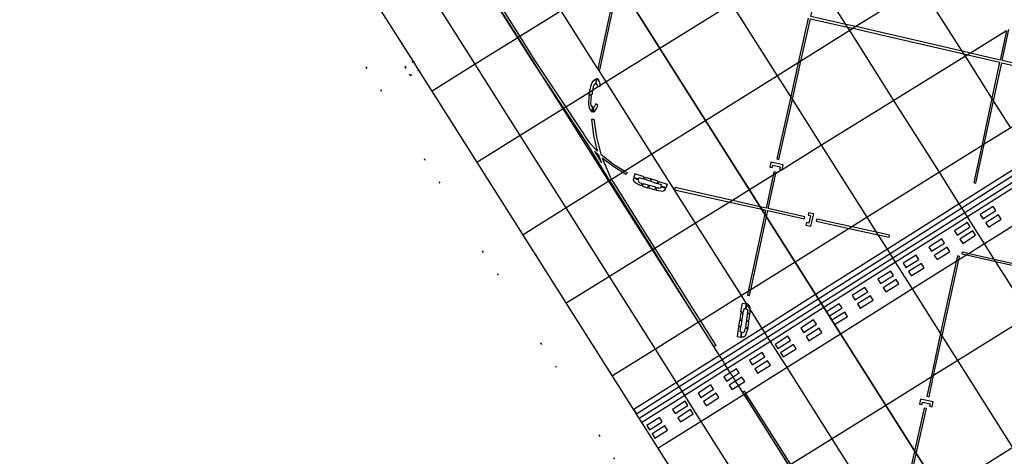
# Model space of a CAD drawing. Header units: metres. Extents: x 174791 to 179073, y 406431 to 409043.
# Tile 49 of 256: x 176047 to 176105, y 406788 to 406814. Entities that reach past the tile are written whole.
import ezdxf

# ---------------------------------------------------------------- set-up
doc = ezdxf.new("R2010")
doc.units = ezdxf.units.M
doc.linetypes.add('DOT', pattern=[6.35, 0, -6.35])
for name, color, linetype in [('terreindeelbegroeid', 254, 'DOT'), ('terreindeelonbegroeid', 254, 'DOT'), ('wegdeel_platform_vliegverkeer', 254, 'Continuous'), ('wegdeel_rolbaan', 254, 'Continuous'), ('weginrichtingselement_markering_vliegtuigverharding', 254, 'Continuous'), ('weginrichtingselement_voeg_vliegtuigverharding', 254, 'Continuous')]:
    doc.layers.add(name, color=color, linetype=linetype)

msp = doc.modelspace()

# ---------------------------------------------------------------- linework, layer by layer
at = {"layer": 'terreindeelbegroeid'}
for points in [[(176094.826, 406767.21, 0), (176040.438, 406853.146, 0), (176044.562, 406869.482, 0), (176042.844, 406872.211, 0), (175918.674, 406793.491, 0)], [(175918.674, 406793.491, 0), (176042.844, 406872.211, 0), (176044.562, 406869.482, 0), (176040.438, 406853.146, 0), (176094.826, 406767.21, 0), (176112.059, 406763.232, 0), (176124.511, 406743.625, 0), (176009.583, 406670.81, 0), (176009.157, 406671.488, 0), (176003.143, 406667.698, 0), (176018.138, 406643.903, 0), (176024.164, 406647.701, 0), (176023.724, 406648.4, 0), (176138.695, 406721.158, 0), (176156.116, 406693.678, 0), (176152.403, 406677.053, 0), (176173.44, 406643.67, 0), (176175.117, 406643.258, 0), (176182.883, 406641.347, 0), (176181.491, 406635.546, 0)], [(176046.575, 406847.187, 0), (176050.254, 406841.374, 0), (176052.656, 406837.58, 0), (176054.102, 406835.295, 0), (176053.595, 406834.974, 0), (176053.916, 406834.467, 0), (176054.423, 406834.788, 0), (176065.483, 406817.313, 0), (176065.937, 406817.61, 0), (176068.075, 406814.228, 0), (176069.978, 406811.218, 0), (176069.471, 406810.898, 0), (176069.791, 406810.391, 0), (176070.299, 406810.711, 0), (176085.413, 406786.806, 0)]]:
    msp.add_polyline3d(points, dxfattribs=at)
at = {"layer": 'terreindeelonbegroeid'}
msp.add_polyline3d([(176070.299, 406810.711, 0), (176069.791, 406810.391, 0), (176069.471, 406810.898, 0), (176069.978, 406811.218, 0)], close=True, dxfattribs=at)
at = {"layer": 'wegdeel_platform_vliegverkeer'}
msp.add_polyline3d([(176114.638, 406764.488, 0), (176114.224, 406764.226, 0), (176113.077, 406765.05, 0), (176113.007, 406765.066, 0), (176096.792, 406768.809, 0), (176096.471, 406769.316, 0), (176094.661, 406772.179, 0), (176085.725, 406786.293, 0), (176085.413, 406786.806, 0), (176070.299, 406810.711, 0), (176069.978, 406811.218, 0), (176068.075, 406814.228, 0), (176065.937, 406817.61, 0), (176043.125, 406853.619, 0), (176047.088, 406869.188, 0), (176047.467, 406870.674, 0), (176114.617, 406764.522, 0)], close=True, dxfattribs=at)
at = {"layer": 'wegdeel_rolbaan'}
msp.add_polyline3d([(176114.617, 406764.522, 0), (176047.467, 406870.674, 0), (176047.146, 406871.182, 0), (176046.683, 406871.912, 0), (176041.813, 406879.602, 0), (176037.342, 406886.502, 0), (176036.424, 406888.006, 0), (176035.963, 406888.804, 0), (176034.83, 406890.525, 0), (176034.493, 406891.03, 0), (176034.282, 406891.345, 0), (176033.967, 406891.785, 0)], dxfattribs=at)
at = {"layer": 'weginrichtingselement_markering_vliegtuigverharding'}
for points in [[(176105.089, 406813.03, 0), (176104.718, 406811.304, 0), (176102.961, 406811.712, 0), (176102.477, 406811.825, 0), (176096.774, 406813.151, 0), (176096.18, 406813.284, 0), (176095.583, 406813.418, 0), (176093.511, 406813.883, 0), (176093.975, 406815.962, 0), (176094.463, 406818.144, 0), (176095.511, 406822.837, 0), (176095.997, 406825.013, 0), (176096.017, 406825.103, 0), (176096.108, 406825.082, 0), (176098.801, 406824.455, 0), (176099.352, 406824.274, 0), (176099.998, 406824.061, 0), (176101.13, 406823.507, 0), (176102.068, 406822.876, 0), (176102.175, 406822.804, 0), (176103.115, 406821.964, 0), (176104.856, 406819.212, 0)], [(176073.571, 406816.982, 0), (176076.269, 406812.699, 0), (176077.116, 406811.354, 0), (176078.995, 406808.519, 0), (176080.381, 406806.428, 0), (176080.883, 406805.909, 0), (176080.663, 406806.843, 0), (176080.539, 406807.795, 0), (176080.669, 406807.805, 0), (176080.811, 406806.759, 0), (176081.071, 406805.736, 0), (176081.818, 406805.145, 0), (176082.498, 406804.725, 0), (176082.628, 406804.645, 0), (176082.566, 406804.531, 0), (176082.374, 406804.648, 0), (176081.834, 406804.976, 0), (176081.151, 406805.495, 0), (176081.624, 406804.378, 0), (176081.714, 406804.234, 0), (176084.278, 406800.148, 0), (176086.977, 406795.844, 0), (176087.892, 406794.386, 0), (176087.782, 406794.317, 0), (176086.867, 406795.775, 0), (176084.167, 406800.079, 0), (176081.604, 406804.166, 0), (176081.513, 406804.31, 0), (176080.272, 406806.358, 0), (176078.885, 406808.451, 0), (176077.554, 406810.458, 0), (176077.007, 406811.283, 0), (176076.159, 406812.63, 0), (176073.46, 406816.914, 0)], [(176082.073, 406816.255, 0), (176082.023, 406816.023, 0), (176080.897, 406810.795, 0), (176080.887, 406810.748, 0), (176080.933, 406810.738, 0), (176081.014, 406810.721, 0), (176082.122, 406815.867, 0), (176082.2, 406816.228, 0), (176082.073, 406816.255, 0)], [(176093.356, 406813.785, 0), (176092.767, 406811.149, 0), (176092.319, 406809.143, 0), (176091.494, 406805.449, 0), (176091.621, 406805.421, 0), (176092.418, 406808.987, 0), (176092.922, 406811.246, 0), (176093.483, 406813.756, 0), (176095.681, 406813.263, 0), (176096.023, 406813.186, 0), (176096.745, 406813.024, 0), (176102.577, 406811.668, 0), (176102.804, 406811.615, 0), (176104.69, 406811.177, 0), (176104.233, 406809.05, 0), (176103.625, 406806.222, 0), (176103.156, 406804.041, 0), (176103.283, 406804.014, 0), (176103.778, 406806.317, 0), (176104.332, 406808.893, 0), (176104.817, 406811.148, 0), (176107.568, 406810.508, 0)], [(176107.601, 406810.634, 0), (176104.844, 406811.275, 0), (176105.242, 406813.124, 0)], [(176116.579, 406811.822, 0), (176113.282, 406809.736, 0), (176109.899, 406807.597, 0), (176106.509, 406805.453, 0), (176102.3, 406802.791, 0), (176098.043, 406800.099, 0), (176093.793, 406797.41, 0), (176090.626, 406795.408, 0), (176088.094, 406793.806, 0), (176085.561, 406792.204, 0), (176083.022, 406790.598, 0), (176083.177, 406790.35, 0), (176085.717, 406791.957, 0), (176088.25, 406793.559, 0), (176090.782, 406795.161, 0), (176093.948, 406797.164, 0), (176098.199, 406799.853, 0), (176102.455, 406802.545, 0), (176106.664, 406805.208, 0), (176110.054, 406807.352, 0), (176113.436, 406809.492, 0), (176116.722, 406811.57, 0), (176116.579, 406811.822, 0)], [(176117.04, 406811.038, 0), (176113.767, 406808.968, 0), (176110.385, 406806.829, 0), (176106.995, 406804.684, 0), (176102.786, 406802.022, 0), (176098.53, 406799.33, 0), (176094.279, 406796.641, 0), (176091.113, 406794.639, 0), (176088.58, 406793.037, 0), (176086.047, 406791.435, 0), (176083.509, 406789.829, 0), (176083.348, 406790.085, 0), (176085.886, 406791.69, 0), (176088.419, 406793.292, 0), (176090.951, 406794.894, 0), (176094.118, 406796.896, 0), (176098.369, 406799.585, 0), (176102.626, 406802.276, 0), (176106.834, 406804.938, 0), (176110.225, 406807.082, 0), (176113.607, 406809.221, 0), (176116.883, 406811.293, 0), (176117.04, 406811.038, 0)], [(176080.367, 406809.277, 0), (176080.396, 406809.391, 0), (176080.506, 406809.823, 0), (176080.567, 406809.98, 0), (176080.674, 406810.112, 0), (176080.814, 406810.205, 0), (176080.766, 406809.902, 0), (176080.671, 406809.828, 0), (176080.618, 406809.721, 0), (176080.582, 406809.507, 0), (176080.537, 406809.244, 0), (176080.367, 406809.277, 0)], [(176080.803, 406809.907, 0), (176080.852, 406810.211, 0), (176080.957, 406810.078, 0), (176081.016, 406809.92, 0), (176081.024, 406809.782, 0), (176081.026, 406809.752, 0), (176080.887, 406809.69, 0), (176080.886, 406809.696, 0), (176080.87, 406809.808, 0), (176080.803, 406809.907, 0)], [(176080.483, 406808.741, 0), (176080.53, 406809.199, 0), (176080.361, 406809.221, 0), (176080.35, 406808.668, 0), (176080.374, 406808.501, 0), (176080.447, 406808.348, 0), (176080.563, 406808.225, 0), (176080.585, 406808.532, 0), (176080.511, 406808.625, 0), (176080.483, 406808.741, 0)], [(176080.636, 406808.521, 0), (176080.614, 406808.215, 0), (176080.746, 406808.32, 0), (176080.841, 406808.46, 0), (176080.889, 406808.622, 0), (176080.768, 406808.714, 0), (176080.724, 406808.603, 0), (176080.636, 406808.521, 0)], [(176081.111, 406805.224, 0), (176080.958, 406805.663, 0), (176080.697, 406805.908, 0), (176081.111, 406805.224, 0)], [(176091.222, 406804.931, 0), (176091.255, 406805.077, 0), (176091.694, 406804.979, 0), (176091.661, 406804.833, 0), (176091.797, 406804.802, 0), (176091.808, 406804.8, 0), (176091.81, 406804.81, 0), (176091.873, 406805.093, 0), (176091.141, 406805.256, 0), (176091.076, 406804.963, 0), (176091.222, 406804.931, 0)], [(176083.091, 406804.564, 0), (176083.025, 406804.355, 0), (176083.318, 406804.261, 0), (176083.346, 406804.342, 0), (176083.604, 406804.259, 0), (176083.646, 406804.385, 0), (176083.091, 406804.564, 0)], [(176083.991, 406804.133, 0), (176083.653, 406804.242, 0), (176083.694, 406804.37, 0), (176084.032, 406804.261, 0), (176083.991, 406804.133, 0)], [(176090.96, 406802.382, 0), (176093.132, 406801.893, 0), (176093.161, 406802.02, 0), (176090.988, 406802.509, 0), (176091.433, 406804.577, 0), (176091.451, 406804.66, 0), (176091.324, 406804.687, 0), (176091.28, 406804.482, 0), (176090.861, 406802.537, 0), (176090.499, 406802.618, 0), (176088.864, 406802.986, 0), (176085.468, 406803.751, 0), (176085.439, 406803.624, 0), (176088.706, 406802.889, 0), (176090.598, 406802.463, 0), (176090.834, 406802.41, 0), (176090.782, 406802.171, 0), (176089.798, 406797.602, 0), (176089.749, 406797.373, 0), (176089.876, 406797.346, 0), (176089.952, 406797.698, 0), (176090.881, 406802.015, 0), (176090.96, 406802.382, 0)], [(176083.46, 406803.851, 0), (176083.149, 406804.02, 0), (176083.051, 406804.09, 0), (176083.003, 406804.201, 0), (176083.019, 406804.32, 0), (176083.304, 406804.217, 0), (176083.284, 406804.143, 0), (176083.319, 406804.076, 0), (176083.51, 406803.992, 0), (176083.46, 406803.851, 0)], [(176083.523, 406803.833, 0), (176083.855, 406803.731, 0), (176083.905, 406803.887, 0), (176083.575, 406803.977, 0), (176083.523, 406803.833, 0)], [(176083.89, 406803.725, 0), (176084.283, 406803.615, 0), (176084.337, 406803.772, 0), (176083.95, 406803.875, 0), (176083.89, 406803.725, 0)], [(176084.459, 406804.123, 0), (176084.065, 406804.25, 0), (176084.024, 406804.123, 0), (176084.418, 406803.996, 0), (176084.459, 406804.123, 0)], [(176084.359, 406803.593, 0), (176084.628, 406803.549, 0), (176084.748, 406803.542, 0), (176084.855, 406803.598, 0), (176084.917, 406803.701, 0), (176084.631, 406803.8, 0), (176084.601, 406803.73, 0), (176084.531, 406803.699, 0), (176084.387, 406803.759, 0), (176084.359, 406803.593, 0)], [(176085.005, 406803.947, 0), (176084.938, 406803.739, 0), (176084.64, 406803.835, 0), (176084.668, 406803.916, 0), (176084.465, 406803.981, 0), (176084.508, 406804.115, 0), (176085.005, 406803.947, 0)], [(176103.703, 406801.9, 0), (176104.463, 406802.382, 0), (176104.303, 406802.635, 0), (176103.542, 406802.154, 0), (176103.703, 406801.9, 0)], [(176093.352, 406802.115, 0), (176093.498, 406802.082, 0), (176093.399, 406801.643, 0), (176093.253, 406801.676, 0), (176093.22, 406801.529, 0), (176093.513, 406801.464, 0), (176093.678, 406802.195, 0), (176093.385, 406802.261, 0), (176093.352, 406802.115, 0)], [(176104.022, 406801.406, 0), (176104.783, 406801.887, 0), (176104.622, 406802.141, 0), (176103.862, 406801.659, 0), (176104.022, 406801.406, 0)], [(176093.833, 406801.755, 0), (176095.776, 406801.329, 0), (176097.505, 406800.949, 0), (176098.148, 406800.808, 0), (176098.176, 406800.935, 0), (176097.407, 406801.104, 0), (176095.934, 406801.427, 0), (176093.861, 406801.882, 0), (176093.833, 406801.755, 0)], [(176102.182, 406800.937, 0), (176102.942, 406801.419, 0), (176102.782, 406801.672, 0), (176102.021, 406801.191, 0), (176102.182, 406800.937, 0)], [(176102.501, 406800.443, 0), (176103.262, 406800.924, 0), (176103.101, 406801.178, 0), (176102.341, 406800.696, 0), (176102.501, 406800.443, 0)], [(176100.661, 406799.975, 0), (176101.421, 406800.456, 0), (176101.261, 406800.71, 0), (176100.5, 406800.228, 0), (176100.661, 406799.975, 0)], [(176099.14, 406799.012, 0), (176099.901, 406799.493, 0), (176099.74, 406799.747, 0), (176098.98, 406799.265, 0), (176099.14, 406799.012, 0)], [(176102.194, 406799.701, 0), (176102.121, 406799.366, 0), (176101.195, 406795.119, 0), (176100.627, 406792.514, 0), (176100.381, 406791.385, 0), (176100.508, 406791.357, 0), (176100.781, 406792.611, 0), (176101.294, 406794.963, 0), (176102.275, 406799.462, 0), (176102.321, 406799.673, 0), (176102.194, 406799.701, 0)], [(176100.98, 406799.48, 0), (176101.741, 406799.962, 0), (176101.58, 406800.215, 0), (176100.82, 406799.734, 0), (176100.98, 406799.48, 0)], [(176109.709, 406798.175, 0), (176104.469, 406799.36, 0), (176102.736, 406799.751, 0), (176102.469, 406799.812, 0), (176102.498, 406799.939, 0), (176102.893, 406799.85, 0), (176104.37, 406799.516, 0), (176109.867, 406798.273, 0)], [(176099.46, 406798.517, 0), (176100.22, 406798.999, 0), (176100.06, 406799.252, 0), (176099.299, 406798.771, 0), (176099.46, 406798.517, 0)], [(176097.637, 406798.06, 0), (176098.397, 406798.542, 0), (176098.237, 406798.795, 0), (176097.476, 406798.314, 0), (176097.637, 406798.06, 0)], [(176097.956, 406797.566, 0), (176098.717, 406798.047, 0), (176098.556, 406798.301, 0), (176097.796, 406797.819, 0), (176097.956, 406797.566, 0)], [(176096.116, 406797.097, 0), (176096.876, 406797.579, 0), (176096.716, 406797.832, 0), (176095.955, 406797.351, 0), (176096.116, 406797.097, 0)], [(176089.459, 406796.903, 0), (176089.675, 406796.868, 0), (176089.625, 406796.56, 0), (176089.541, 406796.575, 0), (176089.507, 406796.365, 0), (176089.368, 406796.387, 0), (176089.459, 406796.903, 0)], [(176089.907, 406796.318, 0), (176089.909, 406796.543, 0), (176089.909, 406796.591, 0), (176089.899, 406796.711, 0), (176089.827, 406796.808, 0), (176089.716, 406796.854, 0), (176089.715, 406796.849, 0), (176089.662, 406796.556, 0), (176089.735, 406796.536, 0), (176089.776, 406796.472, 0), (176089.739, 406796.321, 0), (176089.907, 406796.318, 0)], [(176094.595, 406796.135, 0), (176094.598, 406796.137, 0), (176095.355, 406796.616, 0), (176095.195, 406796.869, 0), (176094.438, 406796.39, 0), (176094.435, 406796.388, 0), (176094.595, 406796.135, 0)], [(176096.435, 406796.603, 0), (176097.196, 406797.084, 0), (176097.035, 406797.338, 0), (176096.275, 406796.856, 0), (176096.435, 406796.603, 0)], [(176089.368, 406796.337, 0), (176089.302, 406795.928, 0), (176089.433, 406795.907, 0), (176089.499, 406796.315, 0), (176089.368, 406796.337, 0)], [(176089.847, 406795.835, 0), (176089.897, 406796.24, 0), (176089.733, 406796.269, 0), (176089.69, 406795.871, 0), (176089.847, 406795.835, 0)], [(176094.915, 406795.64, 0), (176095.675, 406796.121, 0), (176095.514, 406796.375, 0), (176094.754, 406795.894, 0), (176094.915, 406795.64, 0)], [(176089.429, 406795.873, 0), (176089.372, 406795.522, 0), (176089.24, 406795.544, 0), (176089.296, 406795.894, 0), (176089.429, 406795.873, 0)], [(176089.796, 406795.456, 0), (176089.847, 406795.799, 0), (176089.685, 406795.825, 0), (176089.646, 406795.485, 0), (176089.796, 406795.456, 0)], [(176093.074, 406795.172, 0), (176093.835, 406795.653, 0), (176093.674, 406795.907, 0), (176092.914, 406795.425, 0), (176093.074, 406795.172, 0)], [(176089.139, 406794.918, 0), (176089.355, 406794.884, 0), (176089.404, 406795.189, 0), (176089.32, 406795.204, 0), (176089.363, 406795.472, 0), (176089.232, 406795.494, 0), (176089.139, 406794.918, 0)], [(176089.788, 406795.391, 0), (176089.668, 406795.058, 0), (176089.614, 406794.95, 0), (176089.512, 406794.886, 0), (176089.391, 406794.884, 0), (176089.45, 406795.181, 0), (176089.526, 406795.172, 0), (176089.587, 406795.217, 0), (176089.641, 406795.419, 0), (176089.788, 406795.391, 0)], [(176093.394, 406794.677, 0), (176094.154, 406795.159, 0), (176093.994, 406795.412, 0), (176093.233, 406794.931, 0), (176093.394, 406794.677, 0)], [(176091.553, 406794.209, 0), (176092.314, 406794.69, 0), (176092.153, 406794.944, 0), (176091.393, 406794.462, 0), (176091.553, 406794.209, 0)], [(176091.873, 406793.715, 0), (176092.633, 406794.196, 0), (176092.473, 406794.449, 0), (176091.712, 406793.968, 0), (176091.873, 406793.715, 0)], [(176090.032, 406793.246, 0), (176090.793, 406793.728, 0), (176090.632, 406793.981, 0), (176089.872, 406793.5, 0), (176090.032, 406793.246, 0)], [(176090.352, 406792.752, 0), (176091.112, 406793.233, 0), (176090.952, 406793.487, 0), (176090.191, 406793.005, 0), (176090.352, 406792.752, 0)], [(176088.512, 406792.283, 0), (176088.901, 406792.53, 0), (176089.272, 406792.765, 0), (176089.112, 406793.018, 0), (176088.741, 406792.783, 0), (176088.351, 406792.537, 0), (176088.512, 406792.283, 0)], [(176088.831, 406791.789, 0), (176089.216, 406792.033, 0), (176089.591, 406792.27, 0), (176089.431, 406792.524, 0), (176089.056, 406792.286, 0), (176088.671, 406792.042, 0), (176088.831, 406791.789, 0)], [(176086.991, 406791.321, 0), (176087.751, 406791.802, 0), (176087.591, 406792.055, 0), (176086.83, 406791.574, 0), (176086.991, 406791.321, 0)], [(176087.31, 406790.826, 0), (176088.071, 406791.308, 0), (176087.91, 406791.561, 0), (176087.15, 406791.08, 0), (176087.31, 406790.826, 0)], [(176092.326, 406787.341, 0), (176089.663, 406791.552, 0), (176089.582, 406791.68, 0), (176089.48, 406791.616, 0), (176089.472, 406791.611, 0), (176089.553, 406791.483, 0), (176092.216, 406787.272, 0)], [(176085.47, 406790.358, 0), (176086.23, 406790.839, 0), (176086.07, 406791.093, 0), (176085.309, 406790.611, 0), (176085.47, 406790.358, 0)], [(176100.097, 406790.89, 0), (176100.128, 406791.036, 0), (176100.569, 406790.944, 0), (176100.538, 406790.797, 0), (176100.685, 406790.767, 0), (176100.746, 406791.06, 0), (176100.012, 406791.214, 0), (176099.951, 406790.92, 0), (176100.097, 406790.89, 0)], [(176085.789, 406789.863, 0), (176086.55, 406790.345, 0), (176086.389, 406790.598, 0), (176085.629, 406790.117, 0), (176085.789, 406789.863, 0)], [(176100.223, 406790.679, 0), (176099.655, 406788.138, 0), (176098.797, 406784.295, 0), (176098.503, 406782.978, 0), (176098.63, 406782.95, 0), (176098.953, 406784.394, 0), (176099.754, 406787.983, 0), (176100.35, 406790.651, 0), (176100.223, 406790.679, 0)], [(176083.949, 406789.395, 0), (176084.709, 406789.876, 0), (176084.549, 406790.13, 0), (176083.789, 406789.648, 0), (176083.949, 406789.395, 0)], [(176084.268, 406788.901, 0), (176085.029, 406789.382, 0), (176084.868, 406789.635, 0), (176084.108, 406789.154, 0), (176084.268, 406788.901, 0)]]:
    msp.add_polyline3d(points, dxfattribs=at)
at = {"layer": 'weginrichtingselement_voeg_vliegtuigverharding'}
for points in [[(176104.868, 406830.55, 0), (176101.467, 406828.427, 0), (176099.827, 406827.404, 0), (176099.717, 406827.335, 0), (176098.067, 406826.305, 0), (176096.264, 406825.179, 0), (176096.108, 406825.082, 0), (176095.997, 406825.013, 0), (176095.841, 406824.916, 0), (176094.661, 406824.179, 0), (176090.445, 406821.547, 0), (176086.161, 406818.873, 0), (176082.244, 406816.428, 0), (176082.087, 406816.33, 0), (176081.902, 406816.215, 0), (176078.725, 406814.231, 0), (176076.269, 406812.699, 0), (176076.174, 406812.639, 0), (176076.159, 406812.63, 0), (176073.641, 406811.058, 0), (176071.084, 406809.462, 0)], [(176110.238, 406822.078, 0), (176106.828, 406819.945, 0), (176105.194, 406818.922, 0), (176104.976, 406818.786, 0), (176103.433, 406817.821, 0), (176100.03, 406815.693, 0), (176096.18, 406813.284, 0), (176096.023, 406813.186, 0), (176095.813, 406813.054, 0), (176092.922, 406811.246, 0), (176092.767, 406811.149, 0), (176091.537, 406810.379, 0), (176087.277, 406807.714, 0), (176084.101, 406805.728, 0), (176082.498, 406804.725, 0), (176082.374, 406804.648, 0), (176081.714, 406804.234, 0), (176081.604, 406804.166, 0), (176081.556, 406804.135, 0), (176079.02, 406802.549, 0), (176076.47, 406800.954, 0)], [(176092.225, 406787.278, 0), (176089.56, 406791.488, 0), (176089.48, 406791.616, 0), (176089.216, 406792.033, 0), (176089.056, 406792.286, 0), (176088.901, 406792.53, 0), (176088.741, 406792.783, 0), (176088.58, 406793.037, 0), (176088.419, 406793.292, 0), (176088.25, 406793.559, 0), (176088.094, 406793.806, 0), (176086.853, 406795.766, 0), (176084.135, 406800.06, 0), (176081.556, 406804.135, 0), (176078.841, 406808.424, 0), (176077.554, 406810.458, 0), (176076.174, 406812.639, 0), (176073.466, 406816.917, 0)], [(176082.122, 406815.867, 0), (176084.573, 406811.99, 0), (176087.277, 406807.714, 0), (176089.872, 406803.611, 0), (176090.499, 406802.618, 0), (176090.598, 406802.463, 0), (176090.782, 406802.171, 0), (176090.881, 406802.015, 0), (176092.576, 406799.334, 0), (176093.793, 406797.41, 0), (176093.948, 406797.164, 0), (176094.118, 406796.896, 0), (176094.279, 406796.641, 0), (176094.438, 406796.39, 0), (176094.598, 406796.137, 0), (176095.272, 406795.07, 0), (176097.945, 406790.843, 0), (176099.655, 406788.138, 0), (176099.754, 406787.983, 0), (176101.144, 406785.785, 0)], [(176106.487, 406796.167, 0), (176104.469, 406799.36, 0), (176104.37, 406799.516, 0), (176103.8, 406800.418, 0), (176102.786, 406802.022, 0), (176102.626, 406802.276, 0), (176102.455, 406802.545, 0), (176102.3, 406802.791, 0), (176101.119, 406804.66, 0), (176098.433, 406808.91, 0), (176095.813, 406813.054, 0), (176095.681, 406813.263, 0), (176095.583, 406813.418, 0), (176093.975, 406815.962, 0)], [(176105.344, 406807.294, 0), (176104.332, 406808.893, 0), (176104.233, 406809.05, 0), (176102.665, 406811.529, 0), (176102.577, 406811.668, 0), (176102.477, 406811.825, 0), (176100.03, 406815.693, 0)], [(176089.679, 406785.691, 0), (176087.021, 406789.895, 0), (176086.047, 406791.435, 0), (176085.886, 406791.69, 0), (176085.717, 406791.957, 0), (176085.561, 406792.204, 0), (176084.311, 406794.181, 0), (176081.59, 406798.484, 0), (176079.02, 406802.549, 0), (176076.304, 406806.845, 0), (176073.641, 406811.058, 0), (176070.933, 406815.34, 0)], [(176088.838, 406814.644, 0), (176084.573, 406811.99, 0), (176081.393, 406810.011, 0), (176081.024, 406809.782, 0), (176080.886, 406809.696, 0), (176080.582, 406809.507, 0), (176080.396, 406809.391, 0), (176078.995, 406808.519, 0), (176078.885, 406808.451, 0), (176078.841, 406808.424, 0), (176076.304, 406806.845, 0), (176073.728, 406805.242, 0)], [(176105.475, 406788.357, 0), (176102.217, 406793.505, 0), (176101.294, 406794.963, 0), (176101.195, 406795.119, 0), (176099.534, 406797.743, 0), (176098.53, 406799.33, 0), (176098.369, 406799.585, 0), (176098.199, 406799.853, 0), (176098.043, 406800.099, 0), (176097.505, 406800.949, 0), (176097.407, 406801.104, 0), (176096.844, 406801.994, 0), (176094.146, 406806.256, 0), (176092.418, 406808.987, 0), (176092.319, 406809.143, 0), (176091.537, 406810.379, 0), (176088.838, 406814.644, 0)], [(176097.981, 406783.777, 0), (176094.766, 406788.861, 0), (176092.098, 406793.08, 0), (176091.113, 406794.639, 0), (176090.951, 406794.894, 0), (176090.782, 406795.161, 0), (176090.626, 406795.408, 0), (176089.909, 406796.543, 0), (176089.715, 406796.849, 0), (176089.397, 406797.352, 0), (176086.687, 406801.639, 0), (176084.101, 406805.728, 0), (176081.393, 406810.011, 0), (176080.933, 406810.738, 0), (176080.897, 406810.795, 0), (176078.725, 406814.231, 0)], [(176115.541, 406813.65, 0), (176112.146, 406811.533, 0), (176110.513, 406810.516, 0), (176110.403, 406810.447, 0), (176109.491, 406809.879, 0), (176109.361, 406809.797, 0), (176108.749, 406809.416, 0), (176105.344, 406807.294, 0), (176103.778, 406806.317, 0), (176103.625, 406806.222, 0), (176101.119, 406804.66, 0), (176096.844, 406801.994, 0), (176095.934, 406801.427, 0), (176095.776, 406801.329, 0), (176092.576, 406799.334, 0), (176089.952, 406797.698, 0), (176089.798, 406797.602, 0), (176089.397, 406797.352, 0), (176086.977, 406795.844, 0), (176086.867, 406795.775, 0), (176086.853, 406795.766, 0), (176084.311, 406794.181, 0), (176081.774, 406792.6, 0)], [(176105.089, 406813.03, 0), (176102.961, 406811.712, 0), (176102.804, 406811.615, 0), (176102.665, 406811.529, 0), (176098.433, 406808.91, 0), (176094.146, 406806.256, 0), (176091.81, 406804.81, 0), (176091.797, 406804.802, 0), (176091.433, 406804.577, 0), (176091.28, 406804.482, 0), (176089.872, 406803.611, 0), (176088.864, 406802.986, 0), (176088.706, 406802.889, 0), (176086.687, 406801.639, 0), (176084.278, 406800.148, 0), (176084.167, 406800.079, 0), (176084.135, 406800.06, 0), (176081.59, 406798.484, 0), (176079.06, 406796.918, 0)], [(176118.201, 406809.45, 0), (176114.808, 406807.322, 0), (176113.146, 406806.28, 0), (176113.036, 406806.21, 0), (176111.418, 406805.196, 0), (176108.02, 406803.065, 0), (176103.8, 406800.418, 0), (176102.893, 406799.85, 0), (176102.736, 406799.751, 0), (176102.275, 406799.462, 0), (176102.121, 406799.366, 0), (176099.534, 406797.743, 0), (176095.272, 406795.07, 0), (176092.098, 406793.08, 0), (176089.663, 406791.552, 0), (176089.56, 406791.488, 0), (176089.553, 406791.483, 0), (176087.021, 406789.895, 0), (176084.518, 406788.326, 0)], [(176120.905, 406805.153, 0), (176117.515, 406803.04, 0), (176115.856, 406802.006, 0), (176115.746, 406801.938, 0), (176114.12, 406800.924, 0), (176110.716, 406798.803, 0), (176109.867, 406798.273, 0), (176109.709, 406798.175, 0), (176106.487, 406796.167, 0), (176102.217, 406793.505, 0), (176100.781, 406792.611, 0), (176100.627, 406792.514, 0), (176097.945, 406790.843, 0), (176094.766, 406788.861, 0), (176092.326, 406787.341, 0), (176092.225, 406787.278, 0), (176092.216, 406787.272, 0), (176089.679, 406785.691, 0), (176087.136, 406784.106, 0)], [(176124.11, 406800.112, 0), (176120.718, 406797.972, 0), (176119.073, 406796.935, 0), (176118.963, 406796.865, 0), (176117.857, 406796.167, 0), (176117.727, 406796.085, 0), (176117.336, 406795.839, 0), (176113.945, 406793.7, 0), (176109.728, 406791.039, 0), (176105.475, 406788.357, 0), (176101.216, 406785.67, 0), (176101.207, 406785.664, 0)]]:
    msp.add_polyline3d(points, dxfattribs=at)

doc.saveas('drawing.dxf')
